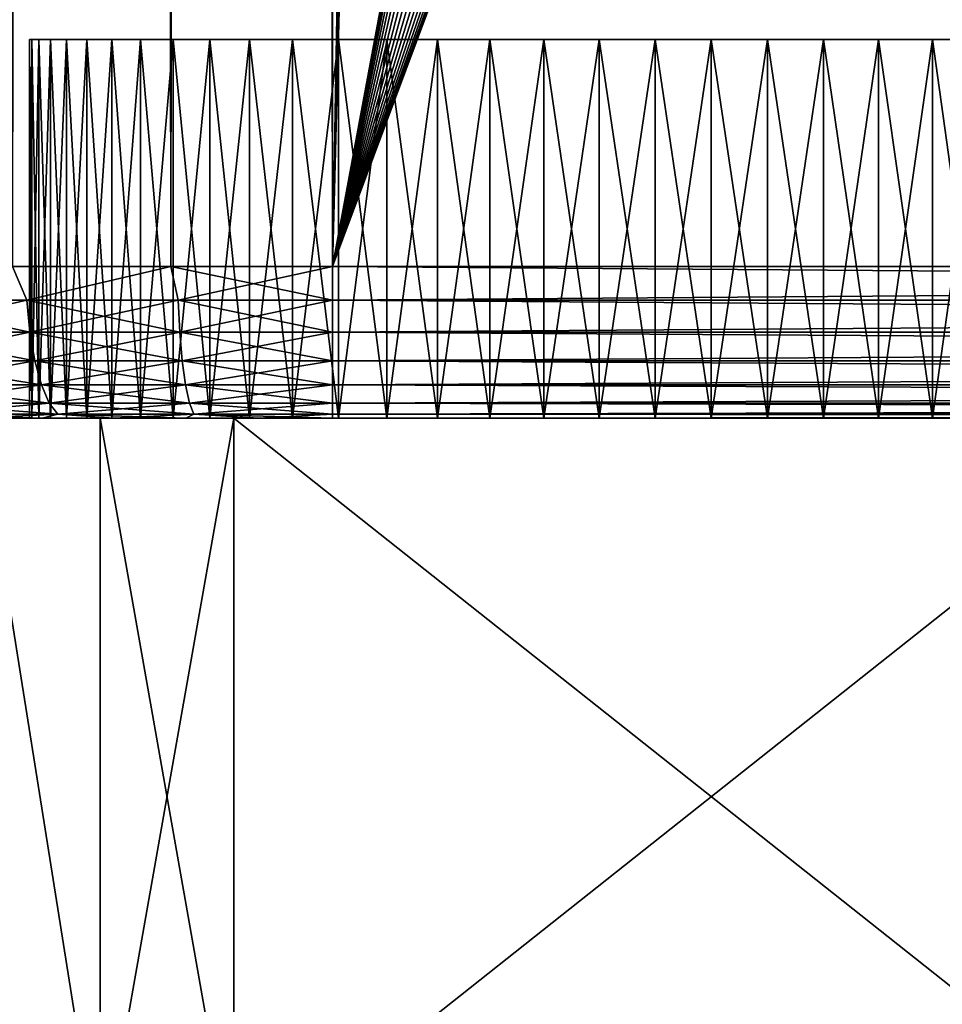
# Model space of a CAD drawing. Extents: x 0 to 500, y -78 to 1266.
# Tile 39 of 197: x 11 to 23, y -8 to 5. Entities that reach past the tile are written whole.
import ezdxf

# ---------------------------------------------------------------- set-up
doc = ezdxf.new("R2010")
doc.units = 0
doc.header["$LTSCALE"] = 65.185185
for name, color, linetype in [('1', 7, 'CONTINUOUS'), ('173', 7, 'CONTINUOUS'), ('174', 7, 'CONTINUOUS'), ('175', 7, 'CONTINUOUS'), ('176', 7, 'CONTINUOUS'), ('21', 7, 'CONTINUOUS'), ('22', 7, 'CONTINUOUS'), ('23', 7, 'CONTINUOUS'), ('33', 7, 'CONTINUOUS'), ('35', 7, 'CONTINUOUS'), ('36', 7, 'CONTINUOUS'), ('4', 7, 'CONTINUOUS'), ('5', 7, 'CONTINUOUS'), ('6', 7, 'CONTINUOUS')]:
    doc.layers.add(name, color=color, linetype=linetype)

msp = doc.modelspace()

# ---------------------------------------------------------------- linework, layer by layer
at = {"layer": '1', "color": 7, "linetype": 'CONTINUOUS'}
for points in [[(10.251, 0, -12.101), (11.168, 0, -12.422), (10.34, 0, -10.134), (10.251, 0, -12.101)], [(11.168, 0, 12.422), (10.251, 0, 12.101), (10.341, 0, 10.134), (11.168, 0, 12.422)], [(10.34, 0, -10.134), (11.168, 0, -12.422), (11.931, 0, -11.441), (10.34, 0, -10.134)], [(11.931, 0, 11.441), (11.168, 0, 12.422), (10.341, 0, 10.134), (11.931, 0, 11.441)], [(11.168, 0, -12.422), (12.107, 0, -12.674), (11.931, 0, -11.441), (11.168, 0, -12.422)], [(12.107, 0, 12.674), (11.168, 0, 12.422), (11.931, 0, 11.441), (12.107, 0, 12.674)], [(12.107, 0, -12.674), (13.063, 0, -12.855), (11.931, 0, -11.441), (12.107, 0, -12.674)], [(13.063, 0, -12.855), (13.695, 0, -12.5), (11.931, 0, -11.441), (13.063, 0, -12.855)], [(13.695, 0, 12.5), (12.107, 0, 12.674), (11.931, 0, 11.441), (13.695, 0, 12.5)], [(13.063, 0, 12.855), (12.107, 0, 12.674), (13.695, 0, 12.5), (13.063, 0, 12.855)], [(13.063, 0, -12.855), (14.029, 0, -12.964), (13.695, 0, -12.5), (13.063, 0, -12.855)], [(14.029, 0, 12.964), (13.063, 0, 12.855), (13.695, 0, 12.5), (14.029, 0, 12.964)], [(14.029, 0, -12.964), (15, 0, -13), (13.695, 0, -12.5), (14.029, 0, -12.964)], [(13.695, 0, -12.5), (15, 0, -13), (26.305, 0, -12.5), (13.695, 0, -12.5)], [(26.305, 0, 12.5), (14.029, 0, 12.964), (13.695, 0, 12.5), (26.305, 0, 12.5)], [(15, 0, 13), (14.029, 0, 12.964), (26.305, 0, 12.5), (15, 0, 13)], [(75, 0, 13), (15, 0, 13), (26.305, 0, 12.5), (75, 0, 13)], [(15, 0, -13), (75, 0, -13), (26.305, 0, -12.5), (15, 0, -13)]]:
    msp.add_3dface(points, dxfattribs=at)
at = {"layer": '173', "color": 7, "linetype": 'CONTINUOUS'}
for points in [[(11.031, 5, 0.743), (11, 5), (11.031, 5, -0.743), (11.031, 5, 0.743)], [(11.123, 5, 1.481), (11.031, 5, 0.743), (11.123, 5, -1.481), (11.123, 5, 1.481)], [(11.123, 5, -1.481), (11.031, 5, 0.743), (11.031, 5, -0.743), (11.123, 5, -1.481)], [(11.275, 5, 2.209), (11.123, 5, 1.481), (11.275, 5, -2.209), (11.275, 5, 2.209)], [(11.275, 5, -2.209), (11.123, 5, 1.481), (11.123, 5, -1.481), (11.275, 5, -2.209)], [(11.488, 5, 2.922), (11.275, 5, 2.209), (11.488, 5, -2.922), (11.488, 5, 2.922)], [(11.488, 5, -2.922), (11.275, 5, 2.209), (11.275, 5, -2.209), (11.488, 5, -2.922)], [(11.758, 5, 3.615), (11.488, 5, 2.922), (11.758, 5, -3.615), (11.758, 5, 3.615)], [(11.758, 5, -3.615), (11.488, 5, 2.922), (11.488, 5, -2.922), (11.758, 5, -3.615)], [(12.085, 5, 4.284), (11.758, 5, 3.615), (12.085, 5, -4.284), (12.085, 5, 4.284)], [(12.085, 5, -4.284), (11.758, 5, 3.615), (11.758, 5, -3.615), (12.085, 5, -4.284)], [(12.465, 5, 4.923), (12.085, 5, 4.284), (12.465, 5, -4.923), (12.465, 5, 4.923)], [(12.465, 5, -4.923), (12.085, 5, 4.284), (12.085, 5, -4.284), (12.465, 5, -4.923)], [(12.898, 5, 5.528), (12.465, 5, 4.923), (12.898, 5, -5.528), (12.898, 5, 5.528)], [(12.898, 5, -5.528), (12.465, 5, 4.923), (12.465, 5, -4.923), (12.898, 5, -5.528)], [(13.378, 5, 6.096), (12.898, 5, 5.528), (13.378, 5, -6.096), (13.378, 5, 6.096)], [(13.378, 5, -6.096), (12.898, 5, 5.528), (12.898, 5, -5.528), (13.378, 5, -6.096)], [(13.904, 5, 6.622), (13.378, 5, 6.096), (13.904, 5, -6.622), (13.904, 5, 6.622)], [(13.904, 5, -6.622), (13.378, 5, 6.096), (13.378, 5, -6.096), (13.904, 5, -6.622)], [(14.472, 5, 7.102), (13.904, 5, 6.622), (14.472, 5, -7.102), (14.472, 5, 7.102)], [(14.472, 5, -7.102), (13.904, 5, 6.622), (13.904, 5, -6.622), (14.472, 5, -7.102)], [(15.077, 5, 7.534), (14.472, 5, 7.102), (15.077, 5, -7.534), (15.077, 5, 7.534)], [(15.077, 5, -7.534), (14.472, 5, 7.102), (14.472, 5, -7.102), (15.077, 5, -7.534)], [(15.716, 5, 7.915), (15.077, 5, 7.534), (15.716, 5, -7.915), (15.716, 5, 7.915)], [(15.716, 5, -7.915), (15.077, 5, 7.534), (15.077, 5, -7.534), (15.716, 5, -7.915)], [(16.385, 5, 8.242), (15.716, 5, 7.915), (16.385, 5, -8.242), (16.385, 5, 8.242)], [(16.385, 5, -8.242), (15.716, 5, 7.915), (15.716, 5, -7.915), (16.385, 5, -8.242)], [(17.078, 5, 8.512), (16.385, 5, 8.242), (17.078, 5, -8.512), (17.078, 5, 8.512)], [(17.078, 5, -8.512), (16.385, 5, 8.242), (16.385, 5, -8.242), (17.078, 5, -8.512)], [(17.791, 5, 8.725), (17.078, 5, 8.512), (17.791, 5, -8.725), (17.791, 5, 8.725)], [(17.791, 5, -8.725), (17.078, 5, 8.512), (17.078, 5, -8.512), (17.791, 5, -8.725)], [(18.519, 5, 8.877), (17.791, 5, 8.725), (18.519, 5, -8.877), (18.519, 5, 8.877)], [(18.519, 5, -8.877), (17.791, 5, 8.725), (17.791, 5, -8.725), (18.519, 5, -8.877)], [(19.257, 5, 8.969), (18.519, 5, 8.877), (19.257, 5, -8.969), (19.257, 5, 8.969)], [(19.257, 5, -8.969), (18.519, 5, 8.877), (18.519, 5, -8.877), (19.257, 5, -8.969)], [(20, 5, 9), (19.257, 5, 8.969), (20, 5, -9), (20, 5, 9)], [(20, 5, -9), (19.257, 5, 8.969), (19.257, 5, -8.969), (20, 5, -9)], [(20.743, 5, 8.969), (20, 5, 9), (20.743, 5, -8.969), (20.743, 5, 8.969)], [(20.743, 5, -8.969), (20, 5, 9), (20, 5, -9), (20.743, 5, -8.969)], [(21.481, 5, 8.877), (20.743, 5, 8.969), (21.481, 5, -8.877), (21.481, 5, 8.877)], [(21.481, 5, -8.877), (20.743, 5, 8.969), (20.743, 5, -8.969), (21.481, 5, -8.877)], [(22.209, 5, 8.725), (21.481, 5, 8.877), (22.209, 5, -8.725), (22.209, 5, 8.725)], [(22.209, 5, -8.725), (21.481, 5, 8.877), (21.481, 5, -8.877), (22.209, 5, -8.725)], [(22.922, 5, 8.512), (22.209, 5, 8.725), (22.922, 5, -8.512), (22.922, 5, 8.512)], [(22.922, 5, -8.512), (22.209, 5, 8.725), (22.209, 5, -8.725), (22.922, 5, -8.512)], [(23.615, 5, 8.242), (22.922, 5, 8.512), (23.615, 5, -8.242), (23.615, 5, 8.242)], [(23.615, 5, -8.242), (22.922, 5, 8.512), (22.922, 5, -8.512), (23.615, 5, -8.242)]]:
    msp.add_3dface(points, dxfattribs=at)
at = {"layer": '174', "color": 7, "linetype": 'CONTINUOUS'}
for points in [[(11.031, 5, -0.743), (11, 5), (11.031, 0, -0.743), (11.031, 5, -0.743)], [(11, 5), (11, 0), (11.031, 0, -0.743), (11, 5)], [(11.123, 5, -1.481), (11.031, 5, -0.743), (11.123, 0, -1.481), (11.123, 5, -1.481)], [(11.123, 0, -1.481), (11.031, 5, -0.743), (11.031, 0, -0.743), (11.123, 0, -1.481)], [(11.275, 5, -2.209), (11.123, 5, -1.481), (11.275, 0, -2.209), (11.275, 5, -2.209)], [(11.275, 0, -2.209), (11.123, 5, -1.481), (11.123, 0, -1.481), (11.275, 0, -2.209)], [(11.488, 5, -2.922), (11.275, 5, -2.209), (11.488, 0, -2.922), (11.488, 5, -2.922)], [(11.488, 0, -2.922), (11.275, 5, -2.209), (11.275, 0, -2.209), (11.488, 0, -2.922)], [(11.758, 5, -3.615), (11.488, 5, -2.922), (11.758, 0, -3.615), (11.758, 5, -3.615)], [(11.758, 0, -3.615), (11.488, 5, -2.922), (11.488, 0, -2.922), (11.758, 0, -3.615)], [(12.085, 5, -4.284), (11.758, 5, -3.615), (12.085, 0, -4.284), (12.085, 5, -4.284)], [(12.085, 0, -4.284), (11.758, 5, -3.615), (11.758, 0, -3.615), (12.085, 0, -4.284)], [(12.465, 5, -4.923), (12.085, 5, -4.284), (12.465, 0, -4.923), (12.465, 5, -4.923)], [(12.465, 0, -4.923), (12.085, 5, -4.284), (12.085, 0, -4.284), (12.465, 0, -4.923)], [(12.898, 0, -5.528), (12.465, 5, -4.923), (12.465, 0, -4.923), (12.898, 0, -5.528)], [(12.898, 5, -5.528), (12.465, 5, -4.923), (12.898, 0, -5.528), (12.898, 5, -5.528)], [(13.378, 5, -6.096), (12.898, 5, -5.528), (13.378, 0, -6.096), (13.378, 5, -6.096)], [(13.378, 0, -6.096), (12.898, 5, -5.528), (12.898, 0, -5.528), (13.378, 0, -6.096)], [(13.904, 5, -6.622), (13.378, 5, -6.096), (13.904, 0, -6.622), (13.904, 5, -6.622)], [(13.904, 0, -6.622), (13.378, 5, -6.096), (13.378, 0, -6.096), (13.904, 0, -6.622)], [(14.472, 5, -7.102), (13.904, 5, -6.622), (14.472, 0, -7.102), (14.472, 5, -7.102)], [(14.472, 0, -7.102), (13.904, 5, -6.622), (13.904, 0, -6.622), (14.472, 0, -7.102)], [(15.077, 5, -7.534), (14.472, 5, -7.102), (15.077, 0, -7.534), (15.077, 5, -7.534)], [(15.077, 0, -7.534), (14.472, 5, -7.102), (14.472, 0, -7.102), (15.077, 0, -7.534)], [(15.716, 5, -7.915), (15.077, 5, -7.534), (15.716, 0, -7.915), (15.716, 5, -7.915)], [(15.716, 0, -7.915), (15.077, 5, -7.534), (15.077, 0, -7.534), (15.716, 0, -7.915)], [(16.385, 5, -8.242), (15.716, 5, -7.915), (16.385, 0, -8.242), (16.385, 5, -8.242)], [(16.385, 0, -8.242), (15.716, 5, -7.915), (15.716, 0, -7.915), (16.385, 0, -8.242)], [(17.078, 5, -8.512), (16.385, 5, -8.242), (17.078, 0, -8.512), (17.078, 5, -8.512)], [(17.078, 0, -8.512), (16.385, 5, -8.242), (16.385, 0, -8.242), (17.078, 0, -8.512)], [(17.791, 5, -8.725), (17.078, 5, -8.512), (17.791, 0, -8.725), (17.791, 5, -8.725)], [(17.791, 0, -8.725), (17.078, 5, -8.512), (17.078, 0, -8.512), (17.791, 0, -8.725)], [(18.519, 5, -8.877), (17.791, 5, -8.725), (18.519, 0, -8.877), (18.519, 5, -8.877)], [(18.519, 0, -8.877), (17.791, 5, -8.725), (17.791, 0, -8.725), (18.519, 0, -8.877)], [(19.257, 5, -8.969), (18.519, 5, -8.877), (19.257, 0, -8.969), (19.257, 5, -8.969)], [(19.257, 0, -8.969), (18.519, 5, -8.877), (18.519, 0, -8.877), (19.257, 0, -8.969)], [(20, 5, -9), (19.257, 5, -8.969), (20, 0, -9), (20, 5, -9)], [(20, 0, -9), (19.257, 5, -8.969), (19.257, 0, -8.969), (20, 0, -9)], [(20.743, 5, -8.969), (20, 5, -9), (20.743, 0, -8.969), (20.743, 5, -8.969)], [(20.743, 0, -8.969), (20, 5, -9), (20, 0, -9), (20.743, 0, -8.969)], [(21.481, 5, -8.877), (20.743, 5, -8.969), (21.481, 0, -8.877), (21.481, 5, -8.877)], [(21.481, 0, -8.877), (20.743, 5, -8.969), (20.743, 0, -8.969), (21.481, 0, -8.877)], [(22.209, 5, -8.725), (21.481, 5, -8.877), (22.209, 0, -8.725), (22.209, 5, -8.725)], [(22.209, 0, -8.725), (21.481, 5, -8.877), (21.481, 0, -8.877), (22.209, 0, -8.725)], [(22.922, 5, -8.512), (22.209, 5, -8.725), (22.922, 0, -8.512), (22.922, 5, -8.512)], [(22.922, 0, -8.512), (22.209, 5, -8.725), (22.209, 0, -8.725), (22.922, 0, -8.512)], [(23.615, 5, -8.242), (22.922, 5, -8.512), (23.615, 0, -8.242), (23.615, 5, -8.242)], [(23.615, 0, -8.242), (22.922, 5, -8.512), (22.922, 0, -8.512), (23.615, 0, -8.242)]]:
    msp.add_3dface(points, dxfattribs=at)
at = {"layer": '175', "color": 7, "linetype": 'CONTINUOUS'}
for points in [[(11, 5), (11.031, 5, 0.743), (11, 0), (11, 5)], [(11, 0), (11.031, 5, 0.743), (11.031, 0, 0.743), (11, 0)], [(11.031, 5, 0.743), (11.123, 5, 1.481), (11.031, 0, 0.743), (11.031, 5, 0.743)], [(11.031, 0, 0.743), (11.123, 5, 1.481), (11.123, 0, 1.481), (11.031, 0, 0.743)], [(11.123, 5, 1.481), (11.275, 5, 2.209), (11.123, 0, 1.481), (11.123, 5, 1.481)], [(11.123, 0, 1.481), (11.275, 5, 2.209), (11.275, 0, 2.209), (11.123, 0, 1.481)], [(11.275, 5, 2.209), (11.488, 5, 2.922), (11.275, 0, 2.209), (11.275, 5, 2.209)], [(11.275, 0, 2.209), (11.488, 5, 2.922), (11.488, 0, 2.922), (11.275, 0, 2.209)], [(11.488, 5, 2.922), (11.758, 5, 3.615), (11.488, 0, 2.922), (11.488, 5, 2.922)], [(11.488, 0, 2.922), (11.758, 5, 3.615), (11.758, 0, 3.615), (11.488, 0, 2.922)], [(11.758, 5, 3.615), (12.085, 5, 4.284), (11.758, 0, 3.615), (11.758, 5, 3.615)], [(11.758, 0, 3.615), (12.085, 5, 4.284), (12.085, 0, 4.284), (11.758, 0, 3.615)], [(12.085, 5, 4.284), (12.465, 5, 4.923), (12.085, 0, 4.284), (12.085, 5, 4.284)], [(12.085, 0, 4.284), (12.465, 5, 4.923), (12.465, 0, 4.923), (12.085, 0, 4.284)], [(12.465, 5, 4.923), (12.898, 5, 5.528), (12.465, 0, 4.923), (12.465, 5, 4.923)], [(12.465, 0, 4.923), (12.898, 5, 5.528), (12.898, 0, 5.528), (12.465, 0, 4.923)], [(12.898, 5, 5.528), (13.378, 5, 6.096), (12.898, 0, 5.528), (12.898, 5, 5.528)], [(12.898, 0, 5.528), (13.378, 5, 6.096), (13.378, 0, 6.096), (12.898, 0, 5.528)], [(13.378, 5, 6.096), (13.904, 5, 6.622), (13.378, 0, 6.096), (13.378, 5, 6.096)], [(13.378, 0, 6.096), (13.904, 5, 6.622), (13.904, 0, 6.622), (13.378, 0, 6.096)], [(13.904, 5, 6.622), (14.472, 5, 7.102), (13.904, 0, 6.622), (13.904, 5, 6.622)], [(13.904, 0, 6.622), (14.472, 5, 7.102), (14.472, 0, 7.102), (13.904, 0, 6.622)], [(14.472, 5, 7.102), (15.077, 5, 7.534), (14.472, 0, 7.102), (14.472, 5, 7.102)], [(14.472, 0, 7.102), (15.077, 5, 7.534), (15.077, 0, 7.534), (14.472, 0, 7.102)], [(15.077, 5, 7.534), (15.716, 5, 7.915), (15.077, 0, 7.534), (15.077, 5, 7.534)], [(15.077, 0, 7.534), (15.716, 5, 7.915), (15.716, 0, 7.915), (15.077, 0, 7.534)], [(15.716, 5, 7.915), (16.385, 5, 8.242), (15.716, 0, 7.915), (15.716, 5, 7.915)], [(15.716, 0, 7.915), (16.385, 5, 8.242), (16.385, 0, 8.242), (15.716, 0, 7.915)], [(16.385, 5, 8.242), (17.078, 5, 8.512), (16.385, 0, 8.242), (16.385, 5, 8.242)], [(16.385, 0, 8.242), (17.078, 5, 8.512), (17.078, 0, 8.512), (16.385, 0, 8.242)], [(17.078, 5, 8.512), (17.791, 5, 8.725), (17.078, 0, 8.512), (17.078, 5, 8.512)], [(17.078, 0, 8.512), (17.791, 5, 8.725), (17.791, 0, 8.725), (17.078, 0, 8.512)], [(17.791, 5, 8.725), (18.519, 5, 8.877), (17.791, 0, 8.725), (17.791, 5, 8.725)], [(17.791, 0, 8.725), (18.519, 5, 8.877), (18.519, 0, 8.877), (17.791, 0, 8.725)], [(18.519, 5, 8.877), (19.257, 5, 8.969), (18.519, 0, 8.877), (18.519, 5, 8.877)], [(18.519, 0, 8.877), (19.257, 5, 8.969), (19.257, 0, 8.969), (18.519, 0, 8.877)], [(19.257, 5, 8.969), (20, 5, 9), (19.257, 0, 8.969), (19.257, 5, 8.969)], [(19.257, 0, 8.969), (20, 5, 9), (20, 0, 9), (19.257, 0, 8.969)], [(20, 5, 9), (20.743, 5, 8.969), (20, 0, 9), (20, 5, 9)], [(20, 0, 9), (20.743, 5, 8.969), (20.743, 0, 8.969), (20, 0, 9)], [(20.743, 5, 8.969), (21.481, 5, 8.877), (20.743, 0, 8.969), (20.743, 5, 8.969)], [(20.743, 0, 8.969), (21.481, 5, 8.877), (21.481, 0, 8.877), (20.743, 0, 8.969)], [(21.481, 5, 8.877), (22.209, 5, 8.725), (21.481, 0, 8.877), (21.481, 5, 8.877)], [(21.481, 0, 8.877), (22.209, 5, 8.725), (22.209, 0, 8.725), (21.481, 0, 8.877)], [(22.209, 5, 8.725), (22.922, 5, 8.512), (22.209, 0, 8.725), (22.209, 5, 8.725)], [(22.209, 0, 8.725), (22.922, 5, 8.512), (22.922, 0, 8.512), (22.209, 0, 8.725)], [(22.922, 5, 8.512), (23.615, 5, 8.242), (22.922, 0, 8.512), (22.922, 5, 8.512)], [(22.922, 0, 8.512), (23.615, 5, 8.242), (23.615, 0, 8.242), (22.922, 0, 8.512)]]:
    msp.add_3dface(points, dxfattribs=at)
at = {"layer": '176', "color": 7, "linetype": 'CONTINUOUS'}
for points in [[(11, 0), (29, 0), (28.969, 0, -0.743), (11, 0)], [(29, 0), (11, 0), (11.031, 0, 0.743), (29, 0)], [(11, 0), (28.969, 0, -0.743), (11.031, 0, -0.743), (11, 0)], [(29, 0), (11.031, 0, 0.743), (28.969, 0, 0.743), (29, 0)], [(28.969, 0, -0.743), (28.877, 0, -1.481), (11.031, 0, -0.743), (28.969, 0, -0.743)], [(28.877, 0, -1.481), (11.123, 0, -1.481), (11.031, 0, -0.743), (28.877, 0, -1.481)], [(11.031, 0, 0.743), (11.123, 0, 1.481), (28.969, 0, 0.743), (11.031, 0, 0.743)], [(28.877, 0, -1.481), (28.725, 0, -2.209), (11.123, 0, -1.481), (28.877, 0, -1.481)], [(28.725, 0, -2.209), (11.275, 0, -2.209), (11.123, 0, -1.481), (28.725, 0, -2.209)], [(11.123, 0, 1.481), (11.275, 0, 2.209), (28.877, 0, 1.481), (11.123, 0, 1.481)], [(11.123, 0, 1.481), (28.877, 0, 1.481), (28.969, 0, 0.743), (11.123, 0, 1.481)], [(28.725, 0, -2.209), (28.512, 0, -2.922), (11.275, 0, -2.209), (28.725, 0, -2.209)], [(28.512, 0, -2.922), (11.488, 0, -2.922), (11.275, 0, -2.209), (28.512, 0, -2.922)], [(11.275, 0, 2.209), (11.488, 0, 2.922), (28.725, 0, 2.209), (11.275, 0, 2.209)], [(11.275, 0, 2.209), (28.725, 0, 2.209), (28.877, 0, 1.481), (11.275, 0, 2.209)], [(28.512, 0, -2.922), (28.242, 0, -3.615), (11.488, 0, -2.922), (28.512, 0, -2.922)], [(28.242, 0, -3.615), (11.758, 0, -3.615), (11.488, 0, -2.922), (28.242, 0, -3.615)], [(11.488, 0, 2.922), (11.758, 0, 3.615), (28.512, 0, 2.922), (11.488, 0, 2.922)], [(11.488, 0, 2.922), (28.512, 0, 2.922), (28.725, 0, 2.209), (11.488, 0, 2.922)], [(28.242, 0, -3.615), (27.915, 0, -4.284), (11.758, 0, -3.615), (28.242, 0, -3.615)], [(27.915, 0, -4.284), (12.085, 0, -4.284), (11.758, 0, -3.615), (27.915, 0, -4.284)], [(11.758, 0, 3.615), (12.085, 0, 4.284), (28.242, 0, 3.615), (11.758, 0, 3.615)], [(11.758, 0, 3.615), (28.242, 0, 3.615), (28.512, 0, 2.922), (11.758, 0, 3.615)], [(27.915, 0, -4.284), (27.535, 0, -4.923), (12.085, 0, -4.284), (27.915, 0, -4.284)], [(27.535, 0, -4.923), (12.465, 0, -4.923), (12.085, 0, -4.284), (27.535, 0, -4.923)], [(12.085, 0, 4.284), (12.465, 0, 4.923), (27.915, 0, 4.284), (12.085, 0, 4.284)], [(12.085, 0, 4.284), (27.915, 0, 4.284), (28.242, 0, 3.615), (12.085, 0, 4.284)], [(27.535, 0, -4.923), (27.102, 0, -5.528), (12.465, 0, -4.923), (27.535, 0, -4.923)], [(27.102, 0, -5.528), (12.898, 0, -5.528), (12.465, 0, -4.923), (27.102, 0, -5.528)], [(12.465, 0, 4.923), (12.898, 0, 5.528), (27.535, 0, 4.923), (12.465, 0, 4.923)], [(12.465, 0, 4.923), (27.535, 0, 4.923), (27.915, 0, 4.284), (12.465, 0, 4.923)], [(27.102, 0, -5.528), (26.622, 0, -6.096), (12.898, 0, -5.528), (27.102, 0, -5.528)], [(26.622, 0, -6.096), (13.378, 0, -6.096), (12.898, 0, -5.528), (26.622, 0, -6.096)], [(12.898, 0, 5.528), (13.378, 0, 6.096), (27.102, 0, 5.528), (12.898, 0, 5.528)], [(12.898, 0, 5.528), (27.102, 0, 5.528), (27.535, 0, 4.923), (12.898, 0, 5.528)], [(26.622, 0, -6.096), (26.096, 0, -6.622), (13.378, 0, -6.096), (26.622, 0, -6.096)], [(26.096, 0, -6.622), (13.904, 0, -6.622), (13.378, 0, -6.096), (26.096, 0, -6.622)], [(13.378, 0, 6.096), (13.904, 0, 6.622), (26.622, 0, 6.096), (13.378, 0, 6.096)], [(13.378, 0, 6.096), (26.622, 0, 6.096), (27.102, 0, 5.528), (13.378, 0, 6.096)], [(26.096, 0, -6.622), (25.528, 0, -7.102), (13.904, 0, -6.622), (26.096, 0, -6.622)], [(25.528, 0, -7.102), (14.472, 0, -7.102), (13.904, 0, -6.622), (25.528, 0, -7.102)], [(13.904, 0, 6.622), (14.472, 0, 7.102), (26.096, 0, 6.622), (13.904, 0, 6.622)], [(13.904, 0, 6.622), (26.096, 0, 6.622), (26.622, 0, 6.096), (13.904, 0, 6.622)], [(25.528, 0, -7.102), (24.923, 0, -7.534), (14.472, 0, -7.102), (25.528, 0, -7.102)], [(24.923, 0, -7.534), (15.077, 0, -7.534), (14.472, 0, -7.102), (24.923, 0, -7.534)], [(14.472, 0, 7.102), (15.077, 0, 7.534), (25.528, 0, 7.102), (14.472, 0, 7.102)], [(14.472, 0, 7.102), (25.528, 0, 7.102), (26.096, 0, 6.622), (14.472, 0, 7.102)], [(24.923, 0, -7.534), (24.284, 0, -7.915), (15.077, 0, -7.534), (24.923, 0, -7.534)], [(24.284, 0, -7.915), (15.716, 0, -7.915), (15.077, 0, -7.534), (24.284, 0, -7.915)], [(15.077, 0, 7.534), (15.716, 0, 7.915), (24.923, 0, 7.534), (15.077, 0, 7.534)], [(15.077, 0, 7.534), (24.923, 0, 7.534), (25.528, 0, 7.102), (15.077, 0, 7.534)], [(24.284, 0, -7.915), (23.615, 0, -8.242), (15.716, 0, -7.915), (24.284, 0, -7.915)], [(23.615, 0, -8.242), (16.385, 0, -8.242), (15.716, 0, -7.915), (23.615, 0, -8.242)], [(15.716, 0, 7.915), (16.385, 0, 8.242), (24.284, 0, 7.915), (15.716, 0, 7.915)], [(15.716, 0, 7.915), (24.284, 0, 7.915), (24.923, 0, 7.534), (15.716, 0, 7.915)], [(23.615, 0, -8.242), (22.922, 0, -8.512), (16.385, 0, -8.242), (23.615, 0, -8.242)], [(22.922, 0, -8.512), (17.078, 0, -8.512), (16.385, 0, -8.242), (22.922, 0, -8.512)], [(16.385, 0, 8.242), (17.078, 0, 8.512), (23.615, 0, 8.242), (16.385, 0, 8.242)], [(16.385, 0, 8.242), (23.615, 0, 8.242), (24.284, 0, 7.915), (16.385, 0, 8.242)], [(22.922, 0, -8.512), (22.209, 0, -8.725), (17.078, 0, -8.512), (22.922, 0, -8.512)], [(22.209, 0, -8.725), (17.791, 0, -8.725), (17.078, 0, -8.512), (22.209, 0, -8.725)], [(17.078, 0, 8.512), (17.791, 0, 8.725), (22.922, 0, 8.512), (17.078, 0, 8.512)], [(17.078, 0, 8.512), (22.922, 0, 8.512), (23.615, 0, 8.242), (17.078, 0, 8.512)], [(22.209, 0, -8.725), (21.481, 0, -8.877), (17.791, 0, -8.725), (22.209, 0, -8.725)], [(21.481, 0, -8.877), (18.519, 0, -8.877), (17.791, 0, -8.725), (21.481, 0, -8.877)], [(17.791, 0, 8.725), (18.519, 0, 8.877), (22.209, 0, 8.725), (17.791, 0, 8.725)], [(17.791, 0, 8.725), (22.209, 0, 8.725), (22.922, 0, 8.512), (17.791, 0, 8.725)], [(21.481, 0, -8.877), (20.743, 0, -8.969), (18.519, 0, -8.877), (21.481, 0, -8.877)], [(20.743, 0, -8.969), (19.257, 0, -8.969), (18.519, 0, -8.877), (20.743, 0, -8.969)], [(18.519, 0, 8.877), (19.257, 0, 8.969), (21.481, 0, 8.877), (18.519, 0, 8.877)], [(18.519, 0, 8.877), (21.481, 0, 8.877), (22.209, 0, 8.725), (18.519, 0, 8.877)], [(20.743, 0, -8.969), (20, 0, -9), (19.257, 0, -8.969), (20.743, 0, -8.969)], [(19.257, 0, 8.969), (20, 0, 9), (20.743, 0, 8.969), (19.257, 0, 8.969)], [(19.257, 0, 8.969), (20.743, 0, 8.969), (21.481, 0, 8.877), (19.257, 0, 8.969)]]:
    msp.add_3dface(points, dxfattribs=at)
at = {"layer": '21', "color": 7, "linetype": 'CONTINUOUS'}
for points in [[(15, 2, -15), (75, 2, -15), (75, 1.557, -14.95), (15, 2, -15)], [(15, 2, -15), (75, 1.557, -14.95), (15, 1.557, -14.95), (15, 2, -15)], [(75, 1.557, -14.95), (75, 1.134, -14.803), (15, 1.557, -14.95), (75, 1.557, -14.95)], [(15, 1.557, -14.95), (75, 1.134, -14.803), (15, 1.134, -14.803), (15, 1.557, -14.95)], [(75, 1.134, -14.803), (75, 0.754, -14.565), (15, 1.134, -14.803), (75, 1.134, -14.803)], [(15, 1.134, -14.803), (75, 0.754, -14.565), (15, 0.754, -14.565), (15, 1.134, -14.803)], [(75, 0.754, -14.565), (75, 0.437, -14.248), (15, 0.754, -14.565), (75, 0.754, -14.565)], [(15, 0.754, -14.565), (75, 0.437, -14.248), (15, 0.437, -14.248), (15, 0.754, -14.565)], [(75, 0.437, -14.248), (75, 0.198, -13.868), (15, 0.437, -14.248), (75, 0.437, -14.248)], [(15, 0.437, -14.248), (75, 0.198, -13.868), (15, 0.198, -13.868), (15, 0.437, -14.248)], [(75, 0.198, -13.868), (75, 0.05, -13.445), (15, 0.198, -13.868), (75, 0.198, -13.868)], [(15, 0.198, -13.868), (75, 0.05, -13.445), (15, 0.05, -13.445), (15, 0.198, -13.868)], [(75, 0, -13), (15, 0, -13), (15, 0.05, -13.445), (75, 0, -13)], [(75, 0.05, -13.445), (75, 0, -13), (15, 0.05, -13.445), (75, 0.05, -13.445)]]:
    msp.add_3dface(points, dxfattribs=at)
at = {"layer": '22', "color": 7, "linetype": 'CONTINUOUS'}
for points in [[(10.774, 2, 14.392), (9.044, 1.557, 13.713), (10.966, 1.557, 14.396), (10.774, 2, 14.392)], [(10.774, 2, -14.392), (10.966, 1.557, -14.396), (9.044, 1.557, -13.713), (10.774, 2, -14.392)], [(12.865, 2, 14.847), (10.774, 2, 14.392), (10.966, 1.557, 14.396), (12.865, 2, 14.847)], [(10.774, 2, -14.392), (12.865, 2, -14.847), (10.966, 1.557, -14.396), (10.774, 2, -14.392)], [(12.865, 2, 14.847), (10.966, 1.557, 14.396), (12.964, 1.557, 14.811), (12.865, 2, 14.847)], [(12.865, 2, -14.847), (12.964, 1.557, -14.811), (10.966, 1.557, -14.396), (12.865, 2, -14.847)], [(12.865, 2, -14.847), (15, 2, -15), (12.964, 1.557, -14.811), (12.865, 2, -14.847)], [(15, 2, 15), (12.865, 2, 14.847), (15, 1.557, 14.95), (15, 2, 15)], [(12.865, 2, 14.847), (12.964, 1.557, 14.811), (15, 1.557, 14.95), (12.865, 2, 14.847)], [(15, 2, -15), (15, 1.557, -14.95), (12.964, 1.557, -14.811), (15, 2, -15)], [(10.966, 1.557, -14.396), (9.103, 1.134, -13.577), (9.044, 1.557, -13.713), (10.966, 1.557, -14.396)], [(9.103, 1.134, 13.577), (11.006, 1.134, 14.254), (9.044, 1.557, 13.713), (9.103, 1.134, 13.577)], [(9.044, 1.557, 13.713), (11.006, 1.134, 14.254), (10.966, 1.557, 14.396), (9.044, 1.557, 13.713)], [(11.006, 1.134, -14.254), (9.103, 1.134, -13.577), (10.966, 1.557, -14.396), (11.006, 1.134, -14.254)], [(12.964, 1.557, -14.811), (11.006, 1.134, -14.254), (10.966, 1.557, -14.396), (12.964, 1.557, -14.811)], [(11.006, 1.134, 14.254), (12.984, 1.134, 14.665), (10.966, 1.557, 14.396), (11.006, 1.134, 14.254)], [(10.966, 1.557, 14.396), (12.984, 1.134, 14.665), (12.964, 1.557, 14.811), (10.966, 1.557, 14.396)], [(12.984, 1.134, -14.665), (11.006, 1.134, -14.254), (12.964, 1.557, -14.811), (12.984, 1.134, -14.665)], [(15, 1.557, -14.95), (12.984, 1.134, -14.665), (12.964, 1.557, -14.811), (15, 1.557, -14.95)], [(12.984, 1.134, 14.665), (15, 1.134, 14.803), (12.964, 1.557, 14.811), (12.984, 1.134, 14.665)], [(12.964, 1.557, 14.811), (15, 1.134, 14.803), (15, 1.557, 14.95), (12.964, 1.557, 14.811)], [(15, 1.557, -14.95), (15, 1.134, -14.803), (12.984, 1.134, -14.665), (15, 1.557, -14.95)], [(11.006, 1.134, -14.254), (9.197, 0.754, -13.359), (9.103, 1.134, -13.577), (11.006, 1.134, -14.254)], [(9.197, 0.754, 13.359), (11.071, 0.754, 14.024), (9.103, 1.134, 13.577), (9.197, 0.754, 13.359)], [(9.103, 1.134, 13.577), (11.071, 0.754, 14.024), (11.006, 1.134, 14.254), (9.103, 1.134, 13.577)], [(11.071, 0.754, -14.024), (9.197, 0.754, -13.359), (11.006, 1.134, -14.254), (11.071, 0.754, -14.024)], [(12.984, 1.134, -14.665), (11.071, 0.754, -14.024), (11.006, 1.134, -14.254), (12.984, 1.134, -14.665)], [(11.071, 0.754, 14.024), (13.017, 0.754, 14.429), (11.006, 1.134, 14.254), (11.071, 0.754, 14.024)], [(11.006, 1.134, 14.254), (13.017, 0.754, 14.429), (12.984, 1.134, 14.665), (11.006, 1.134, 14.254)], [(13.017, 0.754, -14.429), (11.071, 0.754, -14.024), (12.984, 1.134, -14.665), (13.017, 0.754, -14.429)], [(15, 1.134, -14.803), (13.017, 0.754, -14.429), (12.984, 1.134, -14.665), (15, 1.134, -14.803)], [(13.017, 0.754, 14.429), (15, 0.754, 14.565), (12.984, 1.134, 14.665), (13.017, 0.754, 14.429)], [(12.984, 1.134, 14.665), (15, 0.754, 14.565), (15, 1.134, 14.803), (12.984, 1.134, 14.665)], [(15, 1.134, -14.803), (15, 0.754, -14.565), (13.017, 0.754, -14.429), (15, 1.134, -14.803)], [(11.071, 0.754, -14.024), (9.324, 0.437, -13.068), (9.197, 0.754, -13.359), (11.071, 0.754, -14.024)], [(9.324, 0.437, 13.068), (11.156, 0.437, 13.719), (9.197, 0.754, 13.359), (9.324, 0.437, 13.068)], [(9.197, 0.754, 13.359), (11.156, 0.437, 13.719), (11.071, 0.754, 14.024), (9.197, 0.754, 13.359)], [(11.156, 0.437, -13.719), (9.324, 0.437, -13.068), (11.071, 0.754, -14.024), (11.156, 0.437, -13.719)], [(13.017, 0.754, -14.429), (11.156, 0.437, -13.719), (11.071, 0.754, -14.024), (13.017, 0.754, -14.429)], [(11.156, 0.437, 13.719), (13.06, 0.437, 14.115), (11.071, 0.754, 14.024), (11.156, 0.437, 13.719)], [(11.071, 0.754, 14.024), (13.06, 0.437, 14.115), (13.017, 0.754, 14.429), (11.071, 0.754, 14.024)], [(13.06, 0.437, -14.115), (11.156, 0.437, -13.719), (13.017, 0.754, -14.429), (13.06, 0.437, -14.115)], [(15, 0.754, -14.565), (13.06, 0.437, -14.115), (13.017, 0.754, -14.429), (15, 0.754, -14.565)], [(13.06, 0.437, 14.115), (15, 0.437, 14.248), (13.017, 0.754, 14.429), (13.06, 0.437, 14.115)], [(13.017, 0.754, 14.429), (15, 0.437, 14.248), (15, 0.754, 14.565), (13.017, 0.754, 14.429)], [(15, 0.754, -14.565), (15, 0.437, -14.248), (13.06, 0.437, -14.115), (15, 0.754, -14.565)], [(11.156, 0.437, -13.719), (9.475, 0.198, -12.72), (9.324, 0.437, -13.068), (11.156, 0.437, -13.719)], [(9.475, 0.198, 12.72), (11.258, 0.198, 13.354), (9.324, 0.437, 13.068), (9.475, 0.198, 12.72)], [(9.324, 0.437, 13.068), (11.258, 0.198, 13.354), (11.156, 0.437, 13.719), (9.324, 0.437, 13.068)], [(11.258, 0.198, -13.354), (9.475, 0.198, -12.72), (11.156, 0.437, -13.719), (11.258, 0.198, -13.354)], [(13.06, 0.437, -14.115), (11.258, 0.198, -13.354), (11.156, 0.437, -13.719), (13.06, 0.437, -14.115)], [(11.258, 0.198, 13.354), (13.112, 0.198, 13.739), (11.156, 0.437, 13.719), (11.258, 0.198, 13.354)], [(11.156, 0.437, 13.719), (13.112, 0.198, 13.739), (13.06, 0.437, 14.115), (11.156, 0.437, 13.719)], [(13.112, 0.198, -13.739), (11.258, 0.198, -13.354), (13.06, 0.437, -14.115), (13.112, 0.198, -13.739)], [(15, 0.437, -14.248), (13.112, 0.198, -13.739), (13.06, 0.437, -14.115), (15, 0.437, -14.248)], [(13.112, 0.198, 13.739), (15, 0.198, 13.868), (13.06, 0.437, 14.115), (13.112, 0.198, 13.739)], [(13.06, 0.437, 14.115), (15, 0.198, 13.868), (15, 0.437, 14.248), (13.06, 0.437, 14.115)], [(15, 0.437, -14.248), (15, 0.198, -13.868), (13.112, 0.198, -13.739), (15, 0.437, -14.248)], [(11.258, 0.198, -13.354), (9.643, 0.05, -12.332), (9.475, 0.198, -12.72), (11.258, 0.198, -13.354)], [(9.643, 0.05, 12.332), (11.373, 0.05, 12.946), (9.475, 0.198, 12.72), (9.643, 0.05, 12.332)], [(9.475, 0.198, 12.72), (11.373, 0.05, 12.946), (11.258, 0.198, 13.354), (9.475, 0.198, 12.72)], [(11.373, 0.05, -12.946), (9.643, 0.05, -12.332), (11.258, 0.198, -13.354), (11.373, 0.05, -12.946)], [(13.112, 0.198, -13.739), (11.373, 0.05, -12.946), (11.258, 0.198, -13.354), (13.112, 0.198, -13.739)], [(11.373, 0.05, 12.946), (13.169, 0.05, 13.32), (11.258, 0.198, 13.354), (11.373, 0.05, 12.946)], [(11.258, 0.198, 13.354), (13.169, 0.05, 13.32), (13.112, 0.198, 13.739), (11.258, 0.198, 13.354)], [(13.169, 0.05, -13.32), (11.373, 0.05, -12.946), (13.112, 0.198, -13.739), (13.169, 0.05, -13.32)], [(15, 0.198, -13.868), (13.169, 0.05, -13.32), (13.112, 0.198, -13.739), (15, 0.198, -13.868)], [(13.169, 0.05, 13.32), (15, 0.05, 13.445), (13.112, 0.198, 13.739), (13.169, 0.05, 13.32)], [(13.112, 0.198, 13.739), (15, 0.05, 13.445), (15, 0.198, 13.868), (13.112, 0.198, 13.739)], [(15, 0.198, -13.868), (15, 0.05, -13.445), (13.169, 0.05, -13.32), (15, 0.198, -13.868)], [(11.373, 0.05, -12.946), (10.251, 0, -12.101), (9.643, 0.05, -12.332), (11.373, 0.05, -12.946)], [(10.251, 0, 12.101), (11.168, 0, 12.422), (9.643, 0.05, 12.332), (10.251, 0, 12.101)], [(9.643, 0.05, 12.332), (11.168, 0, 12.422), (11.373, 0.05, 12.946), (9.643, 0.05, 12.332)], [(11.168, 0, -12.422), (10.251, 0, -12.101), (11.373, 0.05, -12.946), (11.168, 0, -12.422)], [(12.107, 0, -12.674), (11.168, 0, -12.422), (11.373, 0.05, -12.946), (12.107, 0, -12.674)], [(11.168, 0, 12.422), (12.107, 0, 12.674), (11.373, 0.05, 12.946), (11.168, 0, 12.422)], [(13.169, 0.05, -13.32), (12.107, 0, -12.674), (11.373, 0.05, -12.946), (13.169, 0.05, -13.32)], [(12.107, 0, 12.674), (13.063, 0, 12.855), (11.373, 0.05, 12.946), (12.107, 0, 12.674)], [(11.373, 0.05, 12.946), (13.063, 0, 12.855), (13.169, 0.05, 13.32), (11.373, 0.05, 12.946)], [(13.063, 0, -12.855), (12.107, 0, -12.674), (13.169, 0.05, -13.32), (13.063, 0, -12.855)], [(14.029, 0, -12.964), (13.063, 0, -12.855), (13.169, 0.05, -13.32), (14.029, 0, -12.964)], [(13.063, 0, 12.855), (14.029, 0, 12.964), (13.169, 0.05, 13.32), (13.063, 0, 12.855)], [(15, 0.05, -13.445), (14.029, 0, -12.964), (13.169, 0.05, -13.32), (15, 0.05, -13.445)], [(14.029, 0, 12.964), (15, 0, 13), (13.169, 0.05, 13.32), (14.029, 0, 12.964)], [(13.169, 0.05, 13.32), (15, 0, 13), (15, 0.05, 13.445), (13.169, 0.05, 13.32)], [(15, 0, -13), (14.029, 0, -12.964), (15, 0.05, -13.445), (15, 0, -13)]]:
    msp.add_3dface(points, dxfattribs=at)
at = {"layer": '23', "color": 7, "linetype": 'CONTINUOUS'}
for points in [[(75, 2, 15), (15, 2, 15), (15, 1.557, 14.95), (75, 2, 15)], [(75, 1.557, 14.95), (75, 2, 15), (15, 1.557, 14.95), (75, 1.557, 14.95)], [(75, 1.134, 14.803), (75, 1.557, 14.95), (15, 1.134, 14.803), (75, 1.134, 14.803)], [(15, 1.134, 14.803), (75, 1.557, 14.95), (15, 1.557, 14.95), (15, 1.134, 14.803)], [(75, 0.754, 14.565), (75, 1.134, 14.803), (15, 0.754, 14.565), (75, 0.754, 14.565)], [(15, 0.754, 14.565), (75, 1.134, 14.803), (15, 1.134, 14.803), (15, 0.754, 14.565)], [(75, 0.437, 14.248), (75, 0.754, 14.565), (15, 0.437, 14.248), (75, 0.437, 14.248)], [(15, 0.437, 14.248), (75, 0.754, 14.565), (15, 0.754, 14.565), (15, 0.437, 14.248)], [(75, 0.198, 13.868), (75, 0.437, 14.248), (15, 0.198, 13.868), (75, 0.198, 13.868)], [(15, 0.198, 13.868), (75, 0.437, 14.248), (15, 0.437, 14.248), (15, 0.198, 13.868)], [(75, 0.05, 13.445), (75, 0.198, 13.868), (15, 0.05, 13.445), (75, 0.05, 13.445)], [(15, 0.05, 13.445), (75, 0.198, 13.868), (15, 0.198, 13.868), (15, 0.05, 13.445)], [(15, 0, 13), (75, 0, 13), (75, 0.05, 13.445), (15, 0, 13)], [(15, 0, 13), (75, 0.05, 13.445), (15, 0.05, 13.445), (15, 0, 13)]]:
    msp.add_3dface(points, dxfattribs=at)
at = {"layer": '33', "color": 7, "linetype": 'CONTINUOUS'}
for points in [[(13.695, 0, -12.5), (26.305, 0, -12.5), (13.695, -10, -12.5), (13.695, 0, -12.5)], [(13.695, -10, -12.5), (26.305, 0, -12.5), (26.305, -10, -12.5), (13.695, -10, -12.5)]]:
    msp.add_3dface(points, dxfattribs=at)
at = {"layer": '35', "color": 7, "linetype": 'CONTINUOUS'}
for points in [[(26.305, 0, 12.5), (13.695, 0, 12.5), (26.305, -10, 12.5), (26.305, 0, 12.5)], [(13.695, 0, 12.5), (13.695, -10, 12.5), (26.305, -10, 12.5), (13.695, 0, 12.5)]]:
    msp.add_3dface(points, dxfattribs=at)
at = {"layer": '36', "color": 7, "linetype": 'CONTINUOUS'}
for points in [[(10.341, 0, 10.134), (10.34, -10, 10.134), (11.931, -10, 11.44), (10.341, 0, 10.134)], [(10.34, 0, -10.134), (11.931, 0, -11.441), (11.931, -10, -11.44), (10.34, 0, -10.134)], [(10.34, 0, -10.134), (11.931, -10, -11.44), (10.34, -10, -10.134), (10.34, 0, -10.134)], [(11.931, 0, 11.441), (10.341, 0, 10.134), (11.931, -10, 11.44), (11.931, 0, 11.441)], [(11.931, 0, -11.441), (13.695, 0, -12.5), (11.931, -10, -11.44), (11.931, 0, -11.441)], [(13.695, 0, -12.5), (13.695, -10, -12.5), (11.931, -10, -11.44), (13.695, 0, -12.5)], [(13.695, 0, 12.5), (11.931, 0, 11.441), (13.695, -10, 12.5), (13.695, 0, 12.5)], [(11.931, 0, 11.441), (11.931, -10, 11.44), (13.695, -10, 12.5), (11.931, 0, 11.441)]]:
    msp.add_3dface(points, dxfattribs=at)
at = {"layer": '4', "color": 7, "linetype": 'CONTINUOUS'}
for points in [[(75, 1258.4, -15), (75, 2, -15), (15, 1258.4, -15), (75, 1258.4, -15)], [(15, 1258.4, -15), (75, 2, -15), (15, 2, -15), (15, 1258.4, -15)]]:
    msp.add_3dface(points, dxfattribs=at)
at = {"layer": '5', "color": 7, "linetype": 'CONTINUOUS'}
for points in [[(10.774, 1258.4, -14.392), (12.865, 1258.4, -14.847), (10.774, 2, -14.392), (10.774, 1258.4, -14.392)], [(10.774, 2, -14.392), (12.865, 1258.4, -14.847), (12.865, 2, -14.847), (10.774, 2, -14.392)], [(12.865, 1258.4, 14.847), (10.774, 1258.4, 14.392), (12.865, 2, 14.847), (12.865, 1258.4, 14.847)], [(12.865, 2, 14.847), (10.774, 1258.4, 14.392), (10.774, 2, 14.392), (12.865, 2, 14.847)], [(15, 1258.4, -15), (15, 2, -15), (12.865, 2, -14.847), (15, 1258.4, -15)], [(12.865, 1258.4, -14.847), (15, 1258.4, -15), (12.865, 2, -14.847), (12.865, 1258.4, -14.847)], [(15, 1258.4, 15), (12.865, 1258.4, 14.847), (15, 2, 15), (15, 1258.4, 15)], [(15, 2, 15), (12.865, 1258.4, 14.847), (12.865, 2, 14.847), (15, 2, 15)]]:
    msp.add_3dface(points, dxfattribs=at)
at = {"layer": '6', "color": 7, "linetype": 'CONTINUOUS'}
for points in [[(15, 1258.4, 15), (15, 2, 15), (35.25, 1150.2, 15), (15, 1258.4, 15)], [(35.25, 1150.2, 15), (15, 2, 15), (35.37, 1148.675, 15), (35.25, 1150.2, 15)], [(35.37, 1148.675, 15), (15, 2, 15), (35.727, 1147.187, 15), (35.37, 1148.675, 15)], [(35.727, 1147.187, 15), (15, 2, 15), (36.313, 1145.774, 15), (35.727, 1147.187, 15)], [(36.313, 1145.774, 15), (15, 2, 15), (37.112, 1144.469, 15), (36.313, 1145.774, 15)], [(37.112, 1144.469, 15), (15, 2, 15), (38.106, 1143.306, 15), (37.112, 1144.469, 15)], [(38.106, 1143.306, 15), (15, 2, 15), (39.269, 1142.312, 15), (38.106, 1143.306, 15)], [(39.269, 1142.312, 15), (15, 2, 15), (40.574, 1141.513, 15), (39.269, 1142.312, 15)], [(40.574, 1141.513, 15), (15, 2, 15), (41.987, 1140.927, 15), (40.574, 1141.513, 15)], [(41.987, 1140.927, 15), (15, 2, 15), (43.475, 1140.57, 15), (41.987, 1140.927, 15)], [(43.475, 1140.57, 15), (15, 2, 15), (45, 1140.45, 15), (43.475, 1140.57, 15)], [(45, 1140.45, 15), (15, 2, 15), (35.37, 111.725, 15), (45, 1140.45, 15)], [(35.37, 111.725, 15), (15, 2, 15), (35.25, 110.2, 15), (35.37, 111.725, 15)], [(35.25, 110.2, 15), (15, 2, 15), (35.37, 108.675, 15), (35.25, 110.2, 15)], [(35.37, 108.675, 15), (15, 2, 15), (35.727, 107.187, 15), (35.37, 108.675, 15)], [(15, 2, 15), (75, 2, 15), (54.273, 107.187, 15), (15, 2, 15)], [(35.727, 107.187, 15), (15, 2, 15), (36.313, 105.774, 15), (35.727, 107.187, 15)], [(53.687, 105.774, 15), (15, 2, 15), (54.273, 107.187, 15), (53.687, 105.774, 15)], [(36.313, 105.774, 15), (15, 2, 15), (37.112, 104.469, 15), (36.313, 105.774, 15)], [(52.888, 104.469, 15), (15, 2, 15), (53.687, 105.774, 15), (52.888, 104.469, 15)], [(37.112, 104.469, 15), (15, 2, 15), (38.106, 103.306, 15), (37.112, 104.469, 15)], [(51.894, 103.306, 15), (15, 2, 15), (52.888, 104.469, 15), (51.894, 103.306, 15)], [(38.106, 103.306, 15), (15, 2, 15), (39.269, 102.312, 15), (38.106, 103.306, 15)], [(50.731, 102.312, 15), (15, 2, 15), (51.894, 103.306, 15), (50.731, 102.312, 15)], [(39.269, 102.312, 15), (15, 2, 15), (40.574, 101.513, 15), (39.269, 102.312, 15)], [(49.426, 101.513, 15), (15, 2, 15), (50.731, 102.312, 15), (49.426, 101.513, 15)], [(40.574, 101.513, 15), (15, 2, 15), (41.987, 100.927, 15), (40.574, 101.513, 15)], [(48.013, 100.927, 15), (15, 2, 15), (49.426, 101.513, 15), (48.013, 100.927, 15)], [(41.987, 100.927, 15), (15, 2, 15), (43.475, 100.57, 15), (41.987, 100.927, 15)], [(46.525, 100.57, 15), (15, 2, 15), (48.013, 100.927, 15), (46.525, 100.57, 15)], [(43.475, 100.57, 15), (15, 2, 15), (45, 100.45, 15), (43.475, 100.57, 15)], [(45, 100.45, 15), (15, 2, 15), (46.525, 100.57, 15), (45, 100.45, 15)]]:
    msp.add_3dface(points, dxfattribs=at)

doc.saveas('drawing.dxf')
